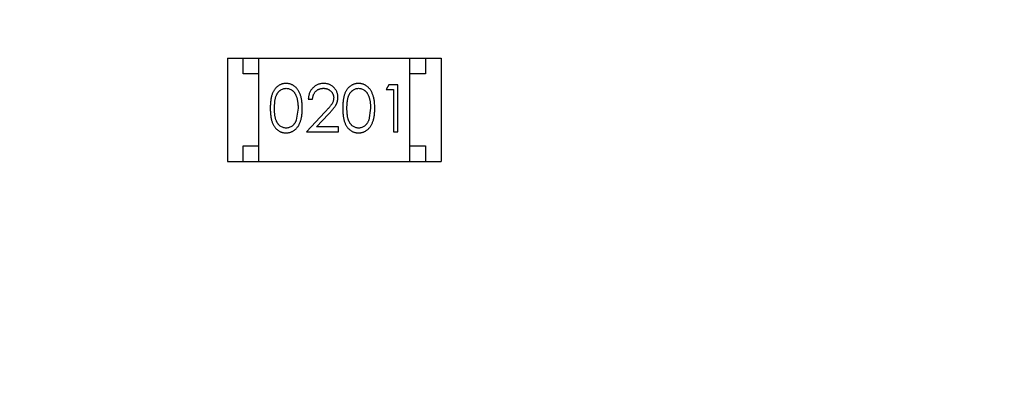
# Model space of a CAD drawing. Header units: millimetres. Extents: x -21 to 173, y -170 to -77.
# Tile 55 of 95: x 114.08 to 117.21, y -118.45 to -117.24. Entities that reach past the tile are written whole.
import ezdxf

# ---------------------------------------------------------------- set-up
doc = ezdxf.new("R2010")
doc.units = ezdxf.units.MM
doc.header["$LTSCALE"] = 1.21
doc.header["$MEASUREMENT"] = 0
doc.header["$PDMODE"] = 3
doc.header["$PDSIZE"] = 0.3125
doc.layers.get('0').update_dxf_attribs({"linetype": 'CONTINUOUS'})
doc.layers.get('DEFPOINTS').update_dxf_attribs({"linetype": 'CONTINUOUS'})
doc.layers.add('Dim', color=3, linetype='CONTINUOUS', lineweight=25)
doc.styles.get("Standard").update_dxf_attribs({"font": 'txt', "width": 0.8})
doc.dimstyles.get("Standard").update_dxf_attribs({"dimtxt": 0.15625, "dimasz": 0.1875, "dimexe": 0.125, "dimexo": 0.0625, "dimgap": 0.09, "dimtad": 0, "dimtih": 1, "dimtoh": 1, "dimzin": 4, "dimdsep": 46, "dimtxsty": 'STANDARD', "dimblk": '_FILLED', "dimblk1": '_FILLED', "dimblk2": '_FILLED', "dimcen": 0.09, "dimazin": 1, "dimtp": 0.01, "dimtm": 0.01, "dimtfac": 1, "dimtofl": 0, "dimtmove": 0, "dimatfit": 3, "dimldrblk": '_FILLED', "dimfxl": 1, "dimtolj": 1, "dimtzin": 4, "dimarcsym": 0})

# ---------------------------------------------------------------- blocks, each defined once
blk = doc.blocks.new('_FILLED')
at = {"color": 0, "linetype": 'ByBlock'}
blk.add_solid([(0, 0), (-1, 0.1667), (-1, -0.1667)], dxfattribs=at)
blk = doc.blocks.new('*D65')
at = {"layer": 'DEFPOINTS', "color": 0}
for p in [(105.5298, -92.6324), (171.1468, -92.6324), (151.3452, -159.3324)]:
    blk.add_point(p, dxfattribs=at)
at = {"layer": 'Dim', "color": 0, "lineweight": -2}
for p, q in [((105.5923, -92.6324), (171.2718, -92.6324)), ((171.1468, -95.1324), (171.1468, -122.059)), ((171.1468, -156.8324), (171.1468, -129.9057)), ((151.4077, -159.3324), (171.2718, -159.3324))]:
    blk.add_line(p, q, dxfattribs=at)
at = {"layer": 'Dim', "color": 0, "lineweight": -2, "xscale": 2.5, "yscale": 2.5, "zscale": 2.5}
for p, rotation in [((171.1468, -92.6324), 90), ((171.1468, -159.3324), 270)]:
    blk.add_blockref('_FILLED', p, dxfattribs=dict(at, rotation=rotation))
at = {"layer": 'Dim', "color": 0, "insert": (171.1468, -125.9824), "char_height": 2.5, "attachment_point": 5, "rotation": 90, "line_spacing_factor": 2.5}
blk.add_mtext('\\A1;66.70', dxfattribs=at)

msp = doc.modelspace()

# ---------------------------------------------------------------- linework, layer by layer
at = {"color": 7, "linetype": 'Continuous'}
for p, q in [((114.7395, -117.3674), (114.7395, -117.6974)), ((114.7395, -117.3674), (115.4195, -117.3674)), ((114.7895, -117.4174), (114.7895, -117.3674)), ((114.8395, -117.6974), (114.8395, -117.3674)), ((115.3195, -117.6974), (115.3195, -117.3674)), ((115.3695, -117.3674), (115.3695, -117.4174)), ((115.4195, -117.3674), (115.4195, -117.6974)), ((114.8395, -117.4174), (114.7895, -117.4174)), ((115.3695, -117.4174), (115.3195, -117.4174)), ((115.2535, -117.4522), (115.2447, -117.4675)), ((115.2447, -117.4675), (115.2678, -117.4675)), ((115.2813, -117.4522), (115.2535, -117.4522)), ((115.2678, -117.4675), (115.2678, -117.6022)), ((115.2813, -117.6022), (115.2813, -117.4522)), ((114.9966, -117.4983), (115.0101, -117.4983)), ((114.964, -117.5272), (114.9583, -117.5649)), ((115.1947, -117.5272), (115.189, -117.5649)), ((115.0491, -117.5401), (114.9909, -117.6022)), ((115.023, -117.5868), (115.0605, -117.5467)), ((114.9909, -117.6022), (115.0928, -117.6022)), ((115.0928, -117.5868), (115.023, -117.5868)), ((115.0928, -117.6022), (115.0928, -117.5868)), ((115.2678, -117.6022), (115.2813, -117.6022)), ((114.7895, -117.6974), (114.7895, -117.6474)), ((114.7895, -117.6474), (114.8395, -117.6474)), ((115.3195, -117.6474), (115.3695, -117.6474)), ((115.3695, -117.6474), (115.3695, -117.6974)), ((114.7395, -117.6974), (115.4195, -117.6974))]:
    msp.add_line(p, q, dxfattribs=at)
for points, knots in [([(114.9256, -117.4483), (114.9245, -117.4483), (114.9221, -117.4484), (114.9187, -117.4488), (114.9153, -117.4494), (114.912, -117.4504), (114.9088, -117.4515), (114.9057, -117.453), (114.9027, -117.4547), (114.8997, -117.4567), (114.8969, -117.4589), (114.8942, -117.4613), (114.8918, -117.4641), (114.8894, -117.467), (114.8873, -117.4702), (114.8852, -117.4737), (114.8834, -117.4774), (114.8818, -117.4813), (114.8803, -117.4856), (114.879, -117.4903), (114.8779, -117.4954), (114.877, -117.501), (114.8763, -117.507), (114.8758, -117.5133), (114.8755, -117.5201), (114.8755, -117.5248), (114.8755, -117.5272)], [0, 0, 0, 0, 0.033742, 0.066533, 0.099153, 0.13154, 0.164087, 0.196563, 0.229707, 0.263315, 0.297504, 0.331686, 0.366482, 0.4021, 0.438958, 0.476748, 0.515985, 0.556589, 0.599519, 0.645765, 0.695487, 0.748721, 0.805687, 0.866754, 0.931405, 1, 1, 1, 1]), ([(114.889, -117.5272), (114.889, -117.5251), (114.889, -117.5212), (114.8892, -117.5156), (114.8896, -117.5103), (114.8901, -117.5054), (114.8907, -117.5009), (114.8915, -117.4967), (114.8924, -117.493), (114.8935, -117.4896), (114.8948, -117.4864), (114.8961, -117.4835), (114.8976, -117.4808), (114.8993, -117.4783), (114.901, -117.476), (114.9029, -117.4739), (114.9049, -117.4719), (114.9078, -117.4697), (114.9115, -117.4673), (114.9162, -117.4652), (114.9211, -117.464), (114.9244, -117.4638), (114.9261, -117.4637)], [0, 0, 0, 0, 0.073302, 0.142286, 0.206253, 0.266017, 0.321612, 0.372532, 0.419497, 0.462398, 0.502825, 0.541489, 0.579034, 0.615143, 0.650298, 0.684912, 0.718701, 0.752189, 0.817245, 0.879117, 0.939613, 1, 1, 1, 1]), ([(114.9774, -117.5272), (114.9774, -117.5249), (114.9773, -117.5204), (114.9771, -117.5139), (114.9765, -117.5077), (114.9758, -117.5018), (114.9748, -117.4963), (114.9737, -117.4912), (114.9722, -117.4865), (114.9706, -117.482), (114.9688, -117.478), (114.9669, -117.4741), (114.9648, -117.4706), (114.9626, -117.4672), (114.9601, -117.4642), (114.9576, -117.4614), (114.9549, -117.4589), (114.952, -117.4567), (114.949, -117.4547), (114.9459, -117.453), (114.9427, -117.4515), (114.9395, -117.4504), (114.9361, -117.4494), (114.9327, -117.4488), (114.9292, -117.4484), (114.9268, -117.4483), (114.9256, -117.4483)], [0, 0, 0, 0, 0.065278, 0.127205, 0.186168, 0.241675, 0.294115, 0.343609, 0.390387, 0.434463, 0.476646, 0.517002, 0.555936, 0.593716, 0.630057, 0.665601, 0.700745, 0.734917, 0.768681, 0.802087, 0.834849, 0.867433, 0.900138, 0.932806, 0.966212, 1, 1, 1, 1]), ([(114.9261, -117.4637), (114.9277, -117.4638), (114.931, -117.464), (114.9359, -117.4652), (114.9405, -117.4673), (114.9443, -117.4697), (114.9471, -117.472), (114.9492, -117.474), (114.9512, -117.4762), (114.953, -117.4787), (114.9546, -117.4814), (114.9562, -117.4843), (114.9576, -117.4875), (114.959, -117.4909), (114.9601, -117.4946), (114.9612, -117.4985), (114.962, -117.5027), (114.9627, -117.5071), (114.9633, -117.5118), (114.9637, -117.5167), (114.9639, -117.5218), (114.9639, -117.5254), (114.964, -117.5272)], [0, 0, 0, 0, 0.059689, 0.119507, 0.181075, 0.246162, 0.279894, 0.314468, 0.350403, 0.387474, 0.426147, 0.466624, 0.508745, 0.553328, 0.600058, 0.649177, 0.700552, 0.754894, 0.811825, 0.871514, 0.934319, 1, 1, 1, 1]), ([(115.0456, -117.4483), (115.0439, -117.4483), (115.0406, -117.4484), (115.0358, -117.4491), (115.0311, -117.4502), (115.0267, -117.4517), (115.0225, -117.4538), (115.0185, -117.4562), (115.0147, -117.459), (115.0111, -117.4623), (115.0078, -117.4659), (115.005, -117.4698), (115.0025, -117.474), (115.0005, -117.4784), (114.9989, -117.483), (114.9977, -117.4879), (114.9969, -117.493), (114.9967, -117.4965), (114.9966, -117.4983)], [0, 0, 0, 0, 0.06445, 0.126725, 0.187421, 0.247417, 0.306749, 0.366595, 0.427749, 0.490235, 0.553031, 0.614805, 0.676505, 0.738096, 0.801021, 0.864897, 0.931209, 1, 1, 1, 1]), ([(115.0101, -117.4983), (115.0102, -117.497), (115.0105, -117.4944), (115.0112, -117.4906), (115.0122, -117.487), (115.0134, -117.4837), (115.0149, -117.4806), (115.0167, -117.4778), (115.0187, -117.4751), (115.0209, -117.4728), (115.0234, -117.4706), (115.026, -117.4688), (115.0288, -117.4672), (115.0317, -117.4659), (115.0348, -117.4649), (115.038, -117.4642), (115.0414, -117.4638), (115.0437, -117.4637), (115.0449, -117.4637)], [0, 0, 0, 0, 0.073648, 0.143686, 0.210962, 0.275557, 0.338064, 0.399311, 0.4594, 0.51934, 0.579024, 0.637809, 0.695959, 0.754122, 0.813113, 0.873453, 0.935561, 1, 1, 1, 1]), ([(115.0449, -117.4637), (115.046, -117.4637), (115.0482, -117.4638), (115.0514, -117.4642), (115.0545, -117.4649), (115.0575, -117.4659), (115.0603, -117.4672), (115.063, -117.4687), (115.0656, -117.4706), (115.068, -117.4726), (115.0702, -117.4749), (115.0721, -117.4773), (115.0738, -117.4799), (115.0751, -117.4825), (115.0761, -117.4853), (115.0769, -117.4881), (115.0773, -117.4911), (115.0774, -117.4931), (115.0774, -117.4941)], [0, 0, 0, 0, 0.068027, 0.133505, 0.19695, 0.26027, 0.322741, 0.384982, 0.448465, 0.513424, 0.578224, 0.640011, 0.700094, 0.760067, 0.819012, 0.877878, 0.938035, 1, 1, 1, 1]), ([(115.0909, -117.4929), (115.0908, -117.4914), (115.0907, -117.4885), (115.0902, -117.4842), (115.0892, -117.48), (115.0878, -117.476), (115.086, -117.4722), (115.0839, -117.4685), (115.0813, -117.4649), (115.0784, -117.4615), (115.0752, -117.4584), (115.0716, -117.4557), (115.0679, -117.4534), (115.0639, -117.4515), (115.0597, -117.4501), (115.0552, -117.4491), (115.0504, -117.4484), (115.0472, -117.4483), (115.0456, -117.4483)], [0, 0, 0, 0, 0.06271, 0.123347, 0.183401, 0.242828, 0.302097, 0.36242, 0.423725, 0.487032, 0.550491, 0.612709, 0.674265, 0.73617, 0.799211, 0.863483, 0.930525, 1, 1, 1, 1]), ([(115.1564, -117.4483), (115.1552, -117.4483), (115.1529, -117.4484), (115.1494, -117.4488), (115.1461, -117.4494), (115.1428, -117.4504), (115.1396, -117.4515), (115.1365, -117.453), (115.1334, -117.4547), (115.1305, -117.4567), (115.1277, -117.4589), (115.125, -117.4613), (115.1225, -117.4641), (115.1202, -117.467), (115.1181, -117.4702), (115.116, -117.4737), (115.1142, -117.4774), (115.1125, -117.4813), (115.111, -117.4856), (115.1098, -117.4903), (115.1086, -117.4954), (115.1078, -117.501), (115.1071, -117.507), (115.1066, -117.5133), (115.1063, -117.5201), (115.1063, -117.5248), (115.1063, -117.5272)], [0, 0, 0, 0, 0.033742, 0.066533, 0.099153, 0.13154, 0.164087, 0.196563, 0.229707, 0.263315, 0.297504, 0.331686, 0.366482, 0.4021, 0.438958, 0.476748, 0.515985, 0.556589, 0.599519, 0.645765, 0.695487, 0.748721, 0.805687, 0.866754, 0.931405, 1, 1, 1, 1]), ([(115.1197, -117.5272), (115.1197, -117.5251), (115.1197, -117.5212), (115.12, -117.5156), (115.1203, -117.5103), (115.1209, -117.5054), (115.1215, -117.5009), (115.1223, -117.4967), (115.1232, -117.493), (115.1243, -117.4896), (115.1255, -117.4864), (115.1269, -117.4835), (115.1284, -117.4808), (115.13, -117.4783), (115.1318, -117.476), (115.1337, -117.4739), (115.1357, -117.4719), (115.1385, -117.4697), (115.1423, -117.4673), (115.147, -117.4652), (115.1519, -117.464), (115.1552, -117.4638), (115.1569, -117.4637)], [0, 0, 0, 0, 0.073302, 0.142286, 0.206253, 0.266017, 0.321612, 0.372532, 0.419497, 0.462398, 0.502825, 0.541489, 0.579034, 0.615143, 0.650298, 0.684912, 0.718701, 0.752189, 0.817245, 0.879117, 0.939613, 1, 1, 1, 1]), ([(115.2082, -117.5272), (115.2082, -117.5249), (115.2081, -117.5204), (115.2078, -117.5139), (115.2073, -117.5077), (115.2065, -117.5018), (115.2056, -117.4963), (115.2044, -117.4912), (115.203, -117.4865), (115.2014, -117.482), (115.1996, -117.478), (115.1977, -117.4741), (115.1956, -117.4706), (115.1933, -117.4672), (115.1909, -117.4642), (115.1883, -117.4614), (115.1856, -117.4589), (115.1827, -117.4567), (115.1798, -117.4547), (115.1767, -117.453), (115.1735, -117.4515), (115.1702, -117.4504), (115.1669, -117.4494), (115.1635, -117.4488), (115.16, -117.4484), (115.1576, -117.4483), (115.1564, -117.4483)], [0, 0, 0, 0, 0.065278, 0.127205, 0.186168, 0.241675, 0.294115, 0.343609, 0.390387, 0.434463, 0.476646, 0.517002, 0.555936, 0.593716, 0.630057, 0.665601, 0.700745, 0.734917, 0.768681, 0.802087, 0.834849, 0.867433, 0.900138, 0.932806, 0.966212, 1, 1, 1, 1]), ([(115.1569, -117.4637), (115.1585, -117.4638), (115.1618, -117.464), (115.1666, -117.4652), (115.1713, -117.4673), (115.1751, -117.4697), (115.1779, -117.472), (115.18, -117.474), (115.1819, -117.4762), (115.1837, -117.4787), (115.1854, -117.4814), (115.187, -117.4843), (115.1884, -117.4875), (115.1897, -117.4909), (115.1909, -117.4946), (115.192, -117.4985), (115.1928, -117.5027), (115.1935, -117.5071), (115.194, -117.5118), (115.1945, -117.5167), (115.1947, -117.5218), (115.1947, -117.5254), (115.1947, -117.5272)], [0, 0, 0, 0, 0.059689, 0.119507, 0.181075, 0.246162, 0.279894, 0.314468, 0.350403, 0.387474, 0.426147, 0.466624, 0.508745, 0.553328, 0.600058, 0.649177, 0.700552, 0.754894, 0.811825, 0.871514, 0.934319, 1, 1, 1, 1]), ([(115.0774, -117.4941), (115.0774, -117.4957), (115.0772, -117.499), (115.0762, -117.5038), (115.0745, -117.5084), (115.0725, -117.5122), (115.0705, -117.5153), (115.0686, -117.518), (115.0662, -117.5209), (115.0636, -117.5242), (115.0605, -117.5278), (115.057, -117.5316), (115.0532, -117.5358), (115.0505, -117.5386), (115.0491, -117.5401)], [0, 0, 0, 0, 0.088014, 0.174976, 0.2638, 0.355443, 0.406413, 0.465519, 0.533076, 0.609353, 0.693899, 0.787171, 0.889197, 1, 1, 1, 1]), ([(115.0605, -117.5467), (115.062, -117.5452), (115.0647, -117.5422), (115.0687, -117.5379), (115.0722, -117.5337), (115.0754, -117.5298), (115.0783, -117.5262), (115.0808, -117.5228), (115.0829, -117.5197), (115.0852, -117.5159), (115.0875, -117.5111), (115.0894, -117.5052), (115.0907, -117.4991), (115.0908, -117.495), (115.0909, -117.4929)], [0, 0, 0, 0, 0.09953, 0.192079, 0.277712, 0.357454, 0.429648, 0.495771, 0.555538, 0.608657, 0.707578, 0.804328, 0.901298, 1, 1, 1, 1]), ([(114.8755, -117.5272), (114.8755, -117.5296), (114.8755, -117.5342), (114.8758, -117.541), (114.8763, -117.5474), (114.8771, -117.5533), (114.878, -117.5588), (114.879, -117.564), (114.8803, -117.5687), (114.8818, -117.573), (114.8835, -117.577), (114.8854, -117.5808), (114.8874, -117.5842), (114.8896, -117.5874), (114.8919, -117.5904), (114.8944, -117.5931), (114.897, -117.5956), (114.8998, -117.5978), (114.9027, -117.5997), (114.9058, -117.6014), (114.9088, -117.6028), (114.912, -117.604), (114.9153, -117.6049), (114.9187, -117.6055), (114.9221, -117.6059), (114.9245, -117.606), (114.9256, -117.606)], [0, 0, 0, 0, 0.068113, 0.132564, 0.193427, 0.250218, 0.303569, 0.353576, 0.400235, 0.443586, 0.484619, 0.524292, 0.56238, 0.599049, 0.63494, 0.669782, 0.704009, 0.737842, 0.771098, 0.803896, 0.836415, 0.868639, 0.900715, 0.933378, 0.966213, 1, 1, 1, 1]), ([(114.9261, -117.5906), (114.9244, -117.5905), (114.9211, -117.5904), (114.9163, -117.5891), (114.9115, -117.587), (114.9078, -117.5846), (114.9049, -117.5823), (114.9029, -117.5804), (114.901, -117.5782), (114.8992, -117.5759), (114.8976, -117.5734), (114.8961, -117.5707), (114.8947, -117.5678), (114.8935, -117.5647), (114.8924, -117.5613), (114.8915, -117.5575), (114.8907, -117.5534), (114.89, -117.5489), (114.8896, -117.544), (114.8892, -117.5387), (114.889, -117.533), (114.889, -117.5292), (114.889, -117.5272)], [0, 0, 0, 0, 0.060034, 0.120278, 0.182348, 0.247919, 0.281641, 0.315701, 0.350322, 0.385703, 0.421819, 0.459196, 0.497866, 0.538301, 0.58121, 0.628183, 0.679403, 0.734699, 0.794074, 0.858416, 0.927049, 1, 1, 1, 1]), ([(114.9256, -117.606), (114.9268, -117.606), (114.9292, -117.6059), (114.9327, -117.6055), (114.9362, -117.6049), (114.9395, -117.6039), (114.9428, -117.6027), (114.946, -117.6013), (114.9491, -117.5995), (114.9521, -117.5975), (114.955, -117.5953), (114.9577, -117.5927), (114.9603, -117.59), (114.9627, -117.5869), (114.9649, -117.5836), (114.967, -117.58), (114.9689, -117.5762), (114.9707, -117.5722), (114.9723, -117.5678), (114.9737, -117.563), (114.9748, -117.558), (114.9758, -117.5525), (114.9765, -117.5467), (114.9771, -117.5405), (114.9773, -117.534), (114.9774, -117.5295), (114.9774, -117.5272)], [0, 0, 0, 0, 0.033824, 0.067298, 0.10028, 0.133019, 0.165736, 0.198792, 0.232372, 0.266409, 0.301016, 0.336196, 0.371972, 0.408574, 0.446394, 0.485225, 0.525372, 0.567224, 0.611081, 0.65775, 0.70702, 0.759235, 0.814484, 0.873227, 0.934937, 1, 1, 1, 1]), ([(115.1063, -117.5272), (115.1063, -117.5296), (115.1063, -117.5342), (115.1066, -117.541), (115.1071, -117.5474), (115.1078, -117.5533), (115.1087, -117.5588), (115.1098, -117.564), (115.1111, -117.5687), (115.1126, -117.573), (115.1143, -117.577), (115.1162, -117.5808), (115.1182, -117.5842), (115.1204, -117.5874), (115.1227, -117.5904), (115.1251, -117.5931), (115.1278, -117.5956), (115.1306, -117.5978), (115.1335, -117.5997), (115.1365, -117.6014), (115.1396, -117.6028), (115.1428, -117.604), (115.1461, -117.6049), (115.1494, -117.6055), (115.1529, -117.6059), (115.1552, -117.606), (115.1564, -117.606)], [0, 0, 0, 0, 0.068113, 0.132564, 0.193427, 0.250218, 0.303569, 0.353576, 0.400235, 0.443586, 0.484619, 0.524292, 0.56238, 0.599049, 0.63494, 0.669782, 0.704009, 0.737842, 0.771098, 0.803896, 0.836415, 0.868639, 0.900715, 0.933378, 0.966213, 1, 1, 1, 1]), ([(115.1569, -117.5906), (115.1552, -117.5905), (115.1519, -117.5904), (115.147, -117.5891), (115.1423, -117.587), (115.1385, -117.5846), (115.1357, -117.5823), (115.1336, -117.5804), (115.1317, -117.5782), (115.13, -117.5759), (115.1283, -117.5734), (115.1269, -117.5707), (115.1255, -117.5678), (115.1243, -117.5647), (115.1232, -117.5613), (115.1222, -117.5575), (115.1215, -117.5534), (115.1208, -117.5489), (115.1204, -117.544), (115.12, -117.5387), (115.1197, -117.533), (115.1197, -117.5292), (115.1197, -117.5272)], [0, 0, 0, 0, 0.060034, 0.120278, 0.182348, 0.247919, 0.281641, 0.315701, 0.350322, 0.385703, 0.421819, 0.459196, 0.497866, 0.538301, 0.58121, 0.628183, 0.679403, 0.734699, 0.794074, 0.858416, 0.927049, 1, 1, 1, 1]), ([(115.1564, -117.606), (115.1576, -117.606), (115.16, -117.6059), (115.1635, -117.6055), (115.1669, -117.6049), (115.1703, -117.6039), (115.1735, -117.6027), (115.1767, -117.6013), (115.1798, -117.5995), (115.1828, -117.5975), (115.1857, -117.5953), (115.1885, -117.5927), (115.1911, -117.59), (115.1935, -117.5869), (115.1957, -117.5836), (115.1978, -117.58), (115.1997, -117.5762), (115.2015, -117.5722), (115.2031, -117.5678), (115.2044, -117.563), (115.2056, -117.558), (115.2066, -117.5525), (115.2073, -117.5467), (115.2078, -117.5405), (115.2081, -117.534), (115.2082, -117.5295), (115.2082, -117.5272)], [0, 0, 0, 0, 0.033824, 0.067298, 0.10028, 0.133019, 0.165736, 0.198792, 0.232372, 0.266409, 0.301016, 0.336196, 0.371972, 0.408574, 0.446394, 0.485225, 0.525372, 0.567224, 0.611081, 0.65775, 0.70702, 0.759235, 0.814484, 0.873227, 0.934937, 1, 1, 1, 1]), ([(114.9583, -117.5649), (114.9579, -117.5659), (114.9571, -117.568), (114.9558, -117.5709), (114.9543, -117.5736), (114.9527, -117.5761), (114.951, -117.5784), (114.9491, -117.5806), (114.9471, -117.5825), (114.9443, -117.5847), (114.9406, -117.5871), (114.9359, -117.5891), (114.9311, -117.5904), (114.9278, -117.5905), (114.9261, -117.5906)], [0, 0, 0, 0, 0.075949, 0.148549, 0.218996, 0.286119, 0.351826, 0.416074, 0.478265, 0.540325, 0.660405, 0.774606, 0.887187, 1, 1, 1, 1]), ([(115.189, -117.5649), (115.1887, -117.5659), (115.1879, -117.568), (115.1866, -117.5709), (115.1851, -117.5736), (115.1835, -117.5761), (115.1818, -117.5784), (115.1799, -117.5806), (115.1779, -117.5825), (115.1751, -117.5847), (115.1714, -117.5871), (115.1667, -117.5891), (115.1618, -117.5904), (115.1585, -117.5905), (115.1569, -117.5906)], [0, 0, 0, 0, 0.075949, 0.148549, 0.218996, 0.286119, 0.351826, 0.416074, 0.478265, 0.540325, 0.660405, 0.774606, 0.887187, 1, 1, 1, 1])]:
    msp.add_open_spline(points, degree=3, knots=knots, dxfattribs=at)

# ---------------------------------------------------------------- dimensions: what is measured, and where the dimension line sits
at = {"layer": 'Dim'}
dim = msp.add_linear_dim(base=(171.1468, -92.6324), p1=(151.3452, -159.3324), p2=(105.5298, -92.6324), angle=90, dimstyle='STANDARD', override={"dimtxt": 2.5, "dimasz": 2.5, "dimtih": 0, "dimtoh": 0, "dimzin": 0, "dimcen": 0.198, "dimadec": 0, "dimazin": 0, "dimtp": 0, "dimtm": 0, "dimtdec": 4, "dimtzin": 0}, dxfattribs=at)
dim.commit()
dim.dimension.update_dxf_attribs({"geometry": '*D65', "text_midpoint": (171.1468, -125.9824)})

doc.saveas('drawing.dxf')
